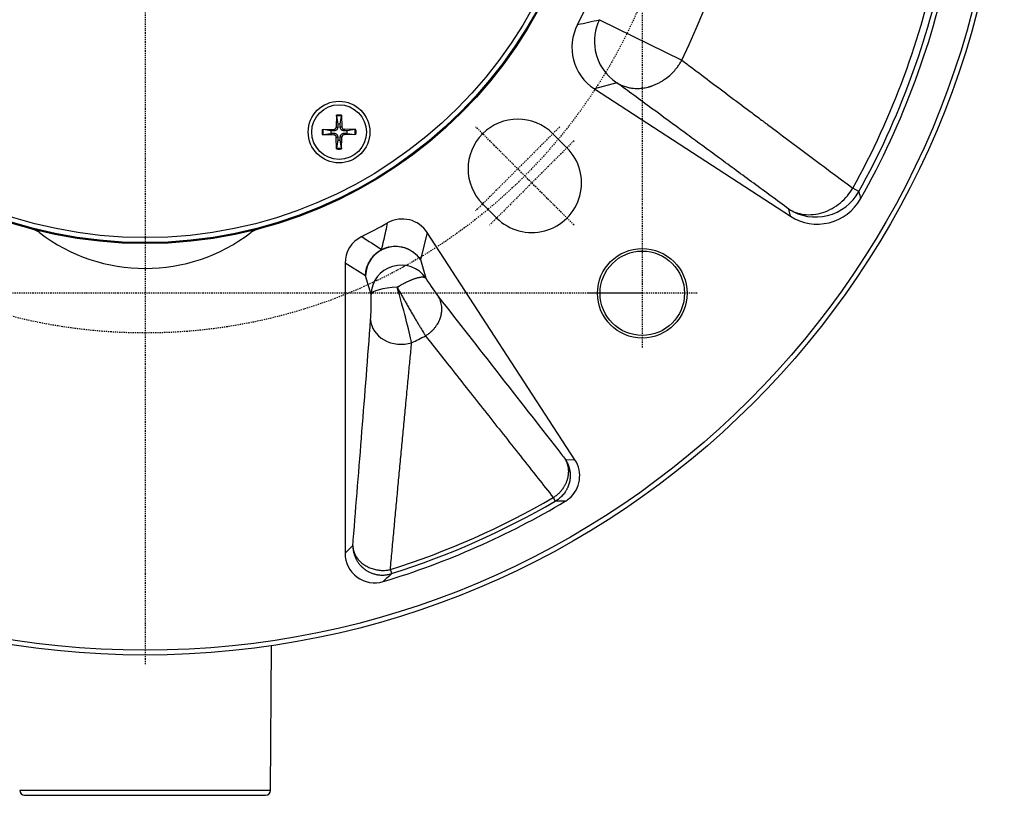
# Model space of a CAD drawing. Header units: millimetres. Extents: x 0 to 4378, y 0 to 2376.
# Tile 20 of 256: x 819 to 918, y 108 to 186. Entities that reach past the tile are written whole.
import ezdxf

# ---------------------------------------------------------------- set-up
doc = ezdxf.new("R2010")
doc.units = ezdxf.units.MM
doc.header["$LTSCALE"] = 0.2
doc.linetypes.add('CENTER2', pattern=[1.125, 0.75, -0.125, 0.125, -0.125])
doc.layers.add('02_Center Line', color=1, linetype='CENTER2')

# ---------------------------------------------------------------- blocks, each defined once
blk = doc.blocks.new('A$C59ad82da')
for p, q in [((45.698, -22.465), (53.984, -26.538)), ((47.45, -28.822), (45.187, -29.428)), ((45.187, -29.428), (64.915, -42.24)), ((50.65, -31.173), (50.65, -31.172)), ((19.249, -32.081), (19.216, -33.272)), ((19.252, -32.172), (19.37, -32.965)), ((19.63, -32.965), (19.748, -32.172)), ((19.751, -32.081), (19.784, -33.272)), ((17.806, -33.524), (18.997, -33.491)), ((18.69, -33.645), (17.897, -33.527)), ((18.997, -33.491), (19.002, -33.651)), ((19.216, -33.272), (19.376, -33.277)), ((19.784, -33.272), (19.624, -33.277)), ((20.003, -33.491), (19.998, -33.651)), ((21.194, -33.524), (20.003, -33.491)), ((21.103, -33.527), (20.31, -33.645)), ((17.806, -34.026), (18.997, -34.059)), ((17.897, -34.023), (18.69, -33.905)), ((18.997, -34.059), (19.002, -33.899)), ((19.216, -34.278), (19.376, -34.273)), ((19.249, -35.469), (19.216, -34.278)), ((19.37, -34.585), (19.252, -35.378)), ((19.784, -34.278), (19.624, -34.273)), ((19.748, -35.378), (19.63, -34.585)), ((19.751, -35.469), (19.784, -34.278)), ((20.003, -34.059), (19.998, -33.899)), ((21.194, -34.026), (20.003, -34.059)), ((20.31, -33.905), (21.103, -34.023)), ((41.012, -33.941), (42.426, -35.355)), ((71.789, -39.768), (71.176, -39.429)), ((35.355, -42.426), (33.941, -41.012)), ((64.915, -42.24), (64.739, -41.527)), ((28.38, -43.893), (27.687, -46.625)), ((43.228, -66.758), (28.38, -43.893)), ((20.105, -46.981), (20.105, -76.172)), ((22.174, -48.252), (20.105, -46.981)), ((27.682, -46.617), (28.236, -48.488)), ((22.728, -50.12), (22.174, -48.249)), ((27.306, -52.816), (27.306, -52.816)), ((42.272, -66.718), (43.228, -66.758)), ((41.043, -70.561), (41.254, -70.925)), ((20.105, -76.172), (20.885, -75.386)), ((12.619, -100.031), (12.696, -85.475)), ((12.619, -100.031), (-12.619, -100.031)), ((-12.119, -100.529), (12.119, -100.529))]:
    blk.add_line(p, q)
for centre, radius in [((0, 0), 86.413), ((0, 0), 85.93), ((0, 0), 45), ((0, 0), 44.9), ((0, 0), 44.4), ((19.5, -33.775), 3.1), ((19.5, -33.775), 2.75), ((50, -50), 4.507), ((50, -50), 4.25)]:
    blk.add_circle(centre, radius)
for centre, radius, start, end in [((0, 0), 60.154, 333.82129, 26.17871), ((0, 0), 49.18, 332.18922, 27.81079), ((0, 0), 81.367, 331.01531, 348.4788), ((0, 0), 82.068, 331.01531, 348.47925), ((0, 0), 82.57, 330.6182, 348.93229), ((47.897, -25.262), 4.97, 152.22055, 236.96715), ((0, 0), 57.8, 328.52577, 328.52595), ((0, 0), 59.221, 328.40968, 328.40986), ((19.5, -33.775), 1.713, 81.58153, 98.41847), ((19.5, -33.775), 1.622, 81.19212, 98.80788), ((37.477, -37.477), 5, 45, 225), ((19.5, -33.775), 1.713, 171.58153, 188.41847), ((19.5, -33.775), 1.622, 171.19212, 188.80788), ((19.5, -33.775), 0.82, 170.88542, 189.11458), ((18.991, -33.266), 0.225, 271.61203, 358.38797), ((19.5, -33.775), 0.82, 80.88542, 99.11458), ((20.009, -33.266), 0.225, 181.61203, 268.38797), ((19.5, -33.775), 0.82, 350.88542, 9.11458), ((19.5, -33.775), 1.622, 351.19212, 8.80788), ((19.5, -33.775), 1.713, 351.58153, 8.41847), ((18.991, -34.284), 0.225, 1.61203, 88.38797), ((19.5, -33.775), 0.82, 260.88542, 279.11458), ((20.009, -34.284), 0.225, 91.61203, 178.38797), ((19.5, -33.775), 1.713, 261.58153, 278.41847), ((19.5, -33.775), 1.622, 261.19212, 278.80788), ((38.891, -38.891), 5, 225, 45), ((-11.859, -45.479), 2, 52.54238, 75.3847), ((11.859, -45.479), 2, 104.6153, 127.45762), ((0, 0), 49.355, 296.18484, 299.60439), ((0, 0), 49.5, 299.46016, 299.46641), ((0, -30), 17.5, 232.54238, 307.45762), ((0, 0), 49.5, 296.28263, 296.28353), ((0, 0), 57.8, 297.25293, 297.25294), ((0, 0), 59.221, 300.47161, 300.47707), ((0, 0), 59.221, 297.32593, 297.32595), ((0, 0), 61.167, 295.99058, 297.44049), ((40.726, -68.38), 2.982, 310.04461, 32.93307), ((0, 0), 82.57, 286.86148, 300.77818), ((0, 0), 81.63, 287.58403, 300.18497), ((0, 0), 82.05, 287.58405, 300.18497), ((40.724, -68.374), 2.987, 300.77616, 309.99865), ((23.087, -76.166), 2.982, 180.09842, 286.83016), ((-12.119, -100.029), 0.5, 180.3, 269.99807), ((-11.807, -100.129), 0.4, 269.98046, 270), ((11.807, -100.129), 0.4, 270, 270.01954), ((12.119, -100.029), 0.5, 270.00198, 359.7)]:
    blk.add_arc(centre, radius, start, end)
for centre, major_axis, ratio, start_param, end_param in [((50.155, -24.656), (1.287, -4.801), 0.998898, 3.994175, 4.636732), ((50.155, -24.656), (1.287, -4.801), 0.998898, 4.636732, 5.444836), ((67.444, -37.361), (4.824, 1.195), 0.998696, 3.894357, 5.533927), ((67.618, -38.065), (1.196, -4.831), 0.998696, 5.465153, 7.097801), ((25.863, -45.537), (-0.739, -2.917), 0.997463, 2.396084, 3.904686), ((23.109, -46.986), (-2.561, 1.573), 0.998114, 5.720823, 6.833284), ((25.169, -48.249), (-2.876, -0.852), 0.983398, 3.43538, 5.990615), ((25.723, -50.12), (2.876, 0.852), 0.983398, 0.292549, 2.849022), ((28.617, -48.887), (-1.102, 1.698), 0.052336, 1.29991, 2.596299), ((25.723, -50.12), (-3, -0.039), 0.243594, 4.832803, 6.229198), ((25.676, -52.666), (-2.991, 0.227), 0.82207, 0.092046, 2.019093)]:
    blk.add_ellipse(centre, major_axis=major_axis, ratio=ratio, start_param=start_param, end_param=end_param)
for points in [[(43.5, -22.945), (44.231, -22.803), (44.963, -22.643), (45.698, -22.465)], [(71.789, -39.768), (71.844, -40.015), (71.897, -40.263), (71.949, -40.511)], [(21.779, -44.29), (22.434, -44.722), (23.102, -45.156), (23.786, -45.597)], [(30.179, -51.23), (30.181, -51.229), (30.182, -51.228), (30.184, -51.227)], [(41.273, -70.916), (41.271, -70.916), (41.265, -70.919), (41.254, -70.925)], [(42.252, -70.94), (41.925, -70.934), (41.599, -70.926), (41.273, -70.916)], [(24.762, -78.226), (24.494, -78.492), (24.223, -78.757), (23.95, -79.02)], [(24.788, -78.217), (24.775, -78.221), (24.764, -78.225), (24.762, -78.226)]]:
    blk.add_open_spline(points, degree=3)
for points, knots in [([(47.45, -28.822), (47.52, -28.864), (47.59, -28.904), (47.66, -28.941), (47.731, -28.978), (47.801, -29.012), (47.871, -29.044), (47.942, -29.076), (48.013, -29.105), (48.082, -29.132), (48.153, -29.159), (48.223, -29.183), (48.292, -29.205), (48.363, -29.227), (48.432, -29.247), (48.5, -29.265), (48.57, -29.282), (48.637, -29.298), (48.703, -29.311), (48.771, -29.324), (48.837, -29.335), (48.901, -29.345), (48.919, -29.347), (48.937, -29.35), (48.955, -29.352), (48.97, -29.354), (48.984, -29.356), (48.996, -29.357), (49.003, -29.358), (49.01, -29.359), (49.017, -29.36), (49.022, -29.36), (49.028, -29.361), (49.034, -29.362), (49.046, -29.363), (49.059, -29.364), (49.074, -29.366), (49.087, -29.367), (49.101, -29.368), (49.118, -29.37), (49.122, -29.37), (49.126, -29.371), (49.131, -29.371), (49.229, -29.379), (49.326, -29.384), (49.422, -29.385), (49.521, -29.386), (49.62, -29.384), (49.717, -29.379), (49.815, -29.373), (49.912, -29.364), (50.008, -29.353), (50.106, -29.341), (50.202, -29.326), (50.297, -29.308), (50.385, -29.292), (50.472, -29.273), (50.557, -29.252), (50.585, -29.245), (50.611, -29.238), (50.637, -29.231), (50.665, -29.224), (50.693, -29.216), (50.72, -29.208), (50.746, -29.201), (50.771, -29.193), (50.798, -29.185), (50.824, -29.178), (50.85, -29.169), (50.877, -29.161), (50.904, -29.152), (50.931, -29.143), (50.959, -29.133), (50.968, -29.13), (50.976, -29.127), (50.985, -29.124), (51.092, -29.087), (51.197, -29.046), (51.3, -29.002), (51.406, -28.956), (51.509, -28.908), (51.61, -28.856), (51.714, -28.803), (51.815, -28.747), (51.914, -28.688), (52.015, -28.628), (52.114, -28.565), (52.21, -28.499), (52.403, -28.368), (52.586, -28.225), (52.758, -28.072), (53.043, -27.819), (53.3, -27.539), (53.529, -27.237), (53.603, -27.139), (53.674, -27.039), (53.743, -26.936), (53.81, -26.835), (53.874, -26.731), (53.935, -26.625), (53.951, -26.596), (53.967, -26.567), (53.984, -26.538)], [0, 0, 0, 0, 0.0279219, 0.0279219, 0.0279219, 0.0564103, 0.0564103, 0.0564103, 0.0854965, 0.0854965, 0.0854965, 0.1152135, 0.1152135, 0.1152135, 0.145937, 0.145937, 0.145937, 0.177269, 0.177269, 0.177269, 0.2095148, 0.2095148, 0.2095148, 0.21875, 0.21875, 0.21875, 0.2265625, 0.2265625, 0.2265625, 0.2307265, 0.2307265, 0.2307265, 0.2343165, 0.2343165, 0.2343165, 0.2416894, 0.2416894, 0.2416894, 0.2482666, 0.2482666, 0.2482666, 0.25, 0.25, 0.25, 0.2865688, 0.2865688, 0.2865688, 0.3243016, 0.3243016, 0.3243016, 0.3623605, 0.3623605, 0.3623605, 0.4013546, 0.4013546, 0.4013546, 0.4375, 0.4375, 0.4375, 0.4493204, 0.4493204, 0.4493204, 0.4619903, 0.4619903, 0.4619903, 0.4739426, 0.4739426, 0.4739426, 0.4856145, 0.4856145, 0.4856145, 0.4967215, 0.4967215, 0.4967215, 0.5, 0.5, 0.5, 0.5404071, 0.5404071, 0.5404071, 0.5816855, 0.5816855, 0.5816855, 0.623876, 0.623876, 0.623876, 0.6670063, 0.6670063, 0.6670063, 0.7532128, 0.7532128, 0.7532128, 0.8959008, 0.8959008, 0.8959008, 0.9421389, 0.9421389, 0.9421389, 0.9876515, 0.9876515, 0.9876515, 0.9999998, 0.9999998, 0.9999998, 0.9999998]), ([(53.984, -26.538), (55.296, -27.529), (56.668, -28.563), (58.819, -30.18), (59.551, -30.73), (60.671, -31.572), (61.238, -31.996), (61.908, -32.499), (62.197, -32.716), (62.391, -32.861), (62.502, -32.945), (65.232, -34.991), (68.096, -37.131), (71.176, -39.429)], [0, 0, 0, 0, 0.25, 0.25, 0.375, 0.375, 0.4375, 0.46875, 0.484375, 0.484375, 0.5, 0.5, 0.9999986, 0.9999986, 0.9999986, 0.9999986]), ([(64.739, -41.527), (63.533, -40.64), (62.356, -39.776), (61.209, -38.933), (60.025, -38.062), (58.872, -37.215), (57.751, -36.391), (56.566, -35.52), (55.416, -34.675), (54.302, -33.856), (53.144, -33.005), (52.024, -32.183), (50.943, -31.388), (49.73, -30.497), (48.566, -29.642), (47.45, -28.822)], [0, 0, 0, 0, 0.1807603, 0.1807603, 0.1807603, 0.3674743, 0.3674743, 0.3674743, 0.5648439, 0.5648439, 0.5648439, 0.7699887, 0.7699887, 0.7699887, 1, 1, 1, 1]), ([(19.252, -32.172), (19.251, -32.167), (19.25, -32.16), (19.249, -32.144), (19.249, -32.132), (19.249, -32.109), (19.249, -32.094), (19.249, -32.081)], [0.03461835, 0.03461835, 0.03461835, 0.03461835, 0.03765262, 0.03765262, 0.04141077, 0.04141077, 0.04522071, 0.04522071, 0.04522071, 0.04522071]), ([(19.751, -32.081), (19.751, -32.094), (19.751, -32.109), (19.751, -32.132), (19.751, -32.144), (19.75, -32.16), (19.749, -32.167), (19.748, -32.172)], [0.01516537, 0.01516537, 0.01516537, 0.01516537, 0.01897531, 0.01897531, 0.02273345, 0.02273345, 0.02576772, 0.02576772, 0.02576772, 0.02576772]), ([(17.806, -33.524), (17.819, -33.524), (17.834, -33.524), (17.857, -33.524), (17.869, -33.524), (17.885, -33.525), (17.892, -33.526), (17.897, -33.527)], [0.01516537, 0.01516537, 0.01516537, 0.01516537, 0.01897531, 0.01897531, 0.02273345, 0.02273345, 0.02576772, 0.02576772, 0.02576772, 0.02576772]), ([(19.376, -33.277), (19.376, -33.317), (19.37, -33.357), (19.351, -33.419), (19.34, -33.447), (19.309, -33.499), (19.29, -33.524), (19.249, -33.565), (19.224, -33.584), (19.172, -33.615), (19.144, -33.626), (19.082, -33.645), (19.042, -33.651), (19.002, -33.651)], [0.17143637, 0.17143637, 0.17143637, 0.17143637, 0.18383716, 0.18383716, 0.19255902, 0.19255902, 0.20128088, 0.20128088, 0.21000275, 0.21000275, 0.21872461, 0.21872461, 0.2311254, 0.2311254, 0.2311254, 0.2311254]), ([(19.998, -33.651), (19.958, -33.651), (19.918, -33.645), (19.856, -33.626), (19.828, -33.615), (19.776, -33.584), (19.751, -33.565), (19.71, -33.524), (19.691, -33.499), (19.66, -33.447), (19.649, -33.419), (19.63, -33.357), (19.624, -33.317), (19.624, -33.277)], [0.17143637, 0.17143637, 0.17143637, 0.17143637, 0.18383716, 0.18383716, 0.19255902, 0.19255902, 0.20128088, 0.20128088, 0.21000275, 0.21000275, 0.21872461, 0.21872461, 0.2311254, 0.2311254, 0.2311254, 0.2311254]), ([(21.103, -33.527), (21.108, -33.526), (21.115, -33.525), (21.131, -33.524), (21.143, -33.524), (21.166, -33.524), (21.181, -33.524), (21.194, -33.524)], [0.03461835, 0.03461835, 0.03461835, 0.03461835, 0.03765262, 0.03765262, 0.04141077, 0.04141077, 0.04522071, 0.04522071, 0.04522071, 0.04522071]), ([(17.897, -34.023), (17.892, -34.024), (17.885, -34.025), (17.869, -34.026), (17.857, -34.026), (17.834, -34.026), (17.819, -34.026), (17.806, -34.026)], [0.03461835, 0.03461835, 0.03461835, 0.03461835, 0.03765262, 0.03765262, 0.04141077, 0.04141077, 0.04522071, 0.04522071, 0.04522071, 0.04522071]), ([(19.002, -33.899), (19.042, -33.899), (19.082, -33.905), (19.144, -33.924), (19.172, -33.935), (19.224, -33.966), (19.249, -33.985), (19.29, -34.026), (19.309, -34.051), (19.34, -34.103), (19.351, -34.131), (19.37, -34.193), (19.376, -34.233), (19.376, -34.273)], [0.17143637, 0.17143637, 0.17143637, 0.17143637, 0.18383716, 0.18383716, 0.19255902, 0.19255902, 0.20128088, 0.20128088, 0.21000275, 0.21000275, 0.21872461, 0.21872461, 0.2311254, 0.2311254, 0.2311254, 0.2311254]), ([(19.624, -34.273), (19.624, -34.233), (19.63, -34.193), (19.649, -34.131), (19.66, -34.103), (19.691, -34.051), (19.71, -34.026), (19.751, -33.985), (19.776, -33.966), (19.828, -33.935), (19.856, -33.924), (19.918, -33.905), (19.958, -33.899), (19.998, -33.899)], [0.17143637, 0.17143637, 0.17143637, 0.17143637, 0.18383716, 0.18383716, 0.19255902, 0.19255902, 0.20128088, 0.20128088, 0.21000275, 0.21000275, 0.21872461, 0.21872461, 0.2311254, 0.2311254, 0.2311254, 0.2311254]), ([(21.194, -34.026), (21.181, -34.026), (21.166, -34.026), (21.143, -34.026), (21.131, -34.026), (21.115, -34.025), (21.108, -34.024), (21.103, -34.023)], [0.01516537, 0.01516537, 0.01516537, 0.01516537, 0.01897531, 0.01897531, 0.02273345, 0.02273345, 0.02576772, 0.02576772, 0.02576772, 0.02576772]), ([(19.249, -35.469), (19.249, -35.456), (19.249, -35.441), (19.249, -35.418), (19.249, -35.406), (19.25, -35.39), (19.251, -35.383), (19.252, -35.378)], [0.01516537, 0.01516537, 0.01516537, 0.01516537, 0.01897531, 0.01897531, 0.02273345, 0.02273345, 0.02576772, 0.02576772, 0.02576772, 0.02576772]), ([(19.748, -35.378), (19.749, -35.383), (19.75, -35.39), (19.751, -35.406), (19.751, -35.418), (19.751, -35.441), (19.751, -35.456), (19.751, -35.469)], [0.03461835, 0.03461835, 0.03461835, 0.03461835, 0.03765262, 0.03765262, 0.04141077, 0.04141077, 0.04522071, 0.04522071, 0.04522071, 0.04522071]), ([(64.739, -41.527), (65.171, -41.789), (65.687, -41.989), (66.866, -42.136), (67.524, -42.077), (68.801, -41.668), (69.414, -41.319), (70.448, -40.455), (70.867, -39.944), (71.176, -39.429)], [0, 0, 0, 0, 0.245459, 0.245459, 0.496973, 0.496973, 0.748486, 0.748486, 1, 1, 1, 1]), ([(23.786, -45.597), (23.862, -45.283), (23.937, -44.973), (24.009, -44.664), (24.082, -44.35), (24.151, -44.038), (24.217, -43.725), (24.274, -43.454), (24.329, -43.183), (24.382, -42.912)], [0.0000002, 0.0000002, 0.0000002, 0.0000002, 0.3460891, 0.3460891, 0.3460891, 0.696104, 0.696104, 0.696104, 0.9999886, 0.9999886, 0.9999886, 0.9999886]), ([(23.786, -45.597), (23.877, -45.555), (23.968, -45.513), (24.061, -45.476), (24.154, -45.439), (24.249, -45.407), (24.345, -45.379), (24.441, -45.352), (24.539, -45.329), (24.638, -45.311), (24.737, -45.293), (24.837, -45.28), (24.937, -45.273), (25.037, -45.265), (25.138, -45.262), (25.238, -45.264), (25.339, -45.267), (25.439, -45.274), (25.539, -45.286), (25.547, -45.287), (25.555, -45.288), (25.563, -45.289)], [0.0000004, 0.0000004, 0.0000004, 0.0000004, 0.0680957, 0.0680957, 0.0680957, 0.1362627, 0.1362627, 0.1362627, 0.2045024, 0.2045024, 0.2045024, 0.2728152, 0.2728152, 0.2728152, 0.341243, 0.341243, 0.341243, 0.4097245, 0.4097245, 0.4097245, 0.4150238, 0.4150238, 0.4150238, 0.4150238]), ([(25.563, -45.289), (25.655, -45.301), (25.746, -45.318), (25.837, -45.338), (25.868, -45.345), (25.899, -45.353), (25.93, -45.361), (26.028, -45.387), (26.124, -45.417), (26.219, -45.452), (26.314, -45.488), (26.407, -45.527), (26.497, -45.572), (26.588, -45.616), (26.676, -45.666), (26.762, -45.719), (26.847, -45.772), (26.93, -45.83), (27.01, -45.891), (27.089, -45.953), (27.166, -46.019), (27.239, -46.088), (27.312, -46.157), (27.381, -46.23), (27.447, -46.306), (27.512, -46.382), (27.574, -46.461), (27.632, -46.544), (27.649, -46.568), (27.666, -46.593), (27.682, -46.618)], [0.4150238, 0.4150238, 0.4150238, 0.4150238, 0.478287, 0.478287, 0.478287, 0.5, 0.5, 0.5, 0.5686982, 0.5686982, 0.5686982, 0.6373509, 0.6373509, 0.6373509, 0.7059524, 0.7059524, 0.7059524, 0.7744988, 0.7744988, 0.7744988, 0.8429697, 0.8429697, 0.8429697, 0.9113855, 0.9113855, 0.9113855, 0.979733, 0.979733, 0.979733, 1, 1, 1, 1]), ([(22.51, -46.875), (22.523, -46.85), (22.537, -46.825), (22.551, -46.8), (22.6, -46.711), (22.653, -46.626), (22.711, -46.543), (22.768, -46.46), (22.83, -46.38), (22.896, -46.303), (22.961, -46.227), (23.031, -46.153), (23.104, -46.084), (23.177, -46.014), (23.253, -45.948), (23.333, -45.886), (23.412, -45.824), (23.495, -45.766), (23.58, -45.713), (23.647, -45.671), (23.715, -45.632), (23.786, -45.597)], [0.4376089, 0.4376089, 0.4376089, 0.4376089, 0.4638797, 0.4638797, 0.4638797, 0.5566769, 0.5566769, 0.5566769, 0.6494594, 0.6494594, 0.6494594, 0.7422237, 0.7422237, 0.7422237, 0.8349554, 0.8349554, 0.8349554, 0.9276466, 0.9276466, 0.9276466, 1, 1, 1, 1]), ([(22.174, -48.249), (22.174, -48.148), (22.179, -48.047), (22.19, -47.947), (22.2, -47.847), (22.215, -47.747), (22.236, -47.648), (22.256, -47.549), (22.282, -47.452), (22.312, -47.355), (22.342, -47.259), (22.378, -47.164), (22.417, -47.072), (22.446, -47.005), (22.477, -46.94), (22.51, -46.875)], [0, 0, 0, 0, 0.0927309, 0.0927309, 0.0927309, 0.1854882, 0.1854882, 0.1854882, 0.2782648, 0.2782648, 0.2782648, 0.3710736, 0.3710736, 0.3710736, 0.4376089, 0.4376089, 0.4376089, 0.4376089]), ([(28.236, -48.488), (28.217, -48.468), (28.194, -48.451), (28.166, -48.437), (28.142, -48.425), (28.114, -48.415), (28.083, -48.407), (28.054, -48.4), (28.023, -48.395), (27.988, -48.392), (27.956, -48.389), (27.921, -48.387), (27.883, -48.388), (27.847, -48.388), (27.809, -48.39), (27.768, -48.394), (27.73, -48.397), (27.689, -48.402), (27.646, -48.408), (27.604, -48.415), (27.56, -48.422), (27.515, -48.432), (27.47, -48.441), (27.424, -48.451), (27.377, -48.463), (27.333, -48.474), (27.288, -48.487), (27.242, -48.501), (27.223, -48.506), (27.203, -48.512), (27.184, -48.519), (27.151, -48.529), (27.119, -48.54), (27.086, -48.552), (27.054, -48.563), (27.021, -48.575), (26.988, -48.588), (26.956, -48.601), (26.922, -48.614), (26.889, -48.627), (26.855, -48.641), (26.821, -48.654), (26.787, -48.669), (26.752, -48.683), (26.717, -48.697), (26.682, -48.712), (26.646, -48.727), (26.609, -48.743), (26.573, -48.758), (26.535, -48.774), (26.497, -48.791), (26.458, -48.808), (26.419, -48.825), (26.379, -48.843), (26.339, -48.861), (26.298, -48.88), (26.256, -48.899), (26.214, -48.92), (26.195, -48.929), (26.175, -48.939), (26.155, -48.949), (26.127, -48.963), (26.098, -48.978), (26.069, -48.992), (26.041, -49.007), (26.013, -49.021), (25.985, -49.036), (25.958, -49.051), (25.93, -49.065), (25.903, -49.08), (25.851, -49.108), (25.799, -49.137), (25.748, -49.166), (25.723, -49.18), (25.698, -49.194), (25.673, -49.208), (25.649, -49.222), (25.625, -49.236), (25.601, -49.25), (25.579, -49.263), (25.556, -49.276), (25.533, -49.29), (25.511, -49.303), (25.489, -49.316), (25.467, -49.33), (25.446, -49.342), (25.425, -49.355), (25.403, -49.368), (25.387, -49.378), (25.37, -49.389), (25.354, -49.399)], [0, 0, 0, 0, 0.068117, 0.068117, 0.068117, 0.128941, 0.128941, 0.128941, 0.185342, 0.185342, 0.185342, 0.238901, 0.238901, 0.238901, 0.290505, 0.290505, 0.290505, 0.340148, 0.340148, 0.340148, 0.389035, 0.389035, 0.389035, 0.437067, 0.437067, 0.437067, 0.481293, 0.481293, 0.481293, 0.5, 0.5, 0.5, 0.530439, 0.530439, 0.530439, 0.560445, 0.560445, 0.560445, 0.590133, 0.590133, 0.590133, 0.619801, 0.619801, 0.619801, 0.649598, 0.649598, 0.649598, 0.679687, 0.679687, 0.679687, 0.710617, 0.710617, 0.710617, 0.742237, 0.742237, 0.742237, 0.775215, 0.775215, 0.775215, 0.790739, 0.790739, 0.790739, 0.813201, 0.813201, 0.813201, 0.834707, 0.834707, 0.834707, 0.855369, 0.855369, 0.855369, 0.895323, 0.895323, 0.895323, 0.914725, 0.914725, 0.914725, 0.933705, 0.933705, 0.933705, 0.951969, 0.951969, 0.951969, 0.969769, 0.969769, 0.969769, 0.986824, 0.986824, 0.986824, 1, 1, 1, 1]), ([(25.354, -49.399), (25.415, -49.511), (25.476, -49.624), (25.539, -49.738), (25.604, -49.856), (25.67, -49.975), (25.736, -50.094), (25.804, -50.216), (25.872, -50.338), (25.941, -50.46), (26.012, -50.587), (26.084, -50.713), (26.156, -50.839), (26.187, -50.894), (26.218, -50.949), (26.25, -51.004), (26.325, -51.136), (26.401, -51.268), (26.476, -51.398), (26.554, -51.533), (26.631, -51.666), (26.707, -51.798), (26.784, -51.929), (26.86, -52.059), (26.934, -52.186), (27.009, -52.313), (27.083, -52.438), (27.155, -52.56), (27.225, -52.679), (27.293, -52.794), (27.36, -52.906), (27.425, -53.016), (27.488, -53.122), (27.549, -53.225), (27.608, -53.323), (27.665, -53.418), (27.72, -53.509), (27.766, -53.586), (27.81, -53.66), (27.853, -53.731), (27.902, -53.812), (27.948, -53.889), (27.993, -53.963), (28.036, -54.034), (28.076, -54.101), (28.115, -54.165), (28.14, -54.207), (28.164, -54.247), (28.187, -54.285)], [0.0000001, 0.0000001, 0.0000001, 0.0000001, 0.0609533, 0.0609533, 0.0609533, 0.1239436, 0.1239436, 0.1239436, 0.1883034, 0.1883034, 0.1883034, 0.2550469, 0.2550469, 0.2550469, 0.2841469, 0.2841469, 0.2841469, 0.3545127, 0.3545127, 0.3545127, 0.4272563, 0.4272563, 0.4272563, 0.5, 0.5, 0.5, 0.5730745, 0.5730745, 0.5730745, 0.6441397, 0.6441397, 0.6441397, 0.7134231, 0.7134231, 0.7134231, 0.779755, 0.779755, 0.779755, 0.8355856, 0.8355856, 0.8355856, 0.8987156, 0.8987156, 0.8987156, 0.9599949, 0.9599949, 0.9599949, 1, 1, 1, 1]), ([(26.805, -54.981), (26.675, -54.385), (26.461, -53.498), (25.944, -51.5), (25.646, -50.414), (25.354, -49.399)], [0.0000002, 0.0000002, 0.0000002, 0.0000002, 0.5, 0.5, 1, 1, 1, 1]), ([(22.68, -52.666), (22.701, -52.393), (22.716, -51.988), (22.733, -51.077), (22.734, -50.583), (22.728, -50.12)], [0, 0, 0, 0, 0.5, 0.5, 1, 1, 1, 1]), ([(28.187, -54.285), (28.284, -54.228), (28.378, -54.167), (28.469, -54.102), (28.558, -54.037), (28.644, -53.969), (28.726, -53.897), (28.805, -53.829), (28.881, -53.756), (28.953, -53.681), (29.022, -53.609), (29.087, -53.534), (29.149, -53.457), (29.209, -53.383), (29.266, -53.306), (29.319, -53.227), (29.369, -53.152), (29.416, -53.075), (29.46, -52.997), (29.502, -52.921), (29.542, -52.844), (29.578, -52.765), (29.613, -52.688), (29.644, -52.611), (29.672, -52.533), (29.679, -52.513), (29.686, -52.494), (29.693, -52.475), (29.695, -52.469), (29.697, -52.463), (29.698, -52.458), (29.7, -52.453), (29.701, -52.449), (29.703, -52.444), (29.724, -52.379), (29.743, -52.312), (29.76, -52.245), (29.778, -52.176), (29.792, -52.105), (29.804, -52.035), (29.816, -51.965), (29.826, -51.894), (29.832, -51.824), (29.84, -51.74), (29.843, -51.655), (29.843, -51.572), (29.843, -51.486), (29.838, -51.4), (29.829, -51.316), (29.819, -51.227), (29.805, -51.14), (29.786, -51.054), (29.767, -50.966), (29.743, -50.88), (29.714, -50.796), (29.684, -50.709), (29.649, -50.625), (29.609, -50.543), (29.579, -50.483), (29.548, -50.425), (29.513, -50.368)], [0, 0, 0, 0, 0.0690978, 0.0690978, 0.0690978, 0.1365224, 0.1365224, 0.1365224, 0.2009087, 0.2009087, 0.2009087, 0.2623577, 0.2623577, 0.2623577, 0.3217683, 0.3217683, 0.3217683, 0.3780835, 0.3780835, 0.3780835, 0.4331439, 0.4331439, 0.4331439, 0.4868013, 0.4868013, 0.4868013, 0.5, 0.5, 0.5, 0.5039283, 0.5039283, 0.5039283, 0.5070044, 0.5070044, 0.5070044, 0.5521426, 0.5521426, 0.5521426, 0.5994202, 0.5994202, 0.5994202, 0.6466978, 0.6466978, 0.6466978, 0.7038398, 0.7038398, 0.7038398, 0.7625271, 0.7625271, 0.7625271, 0.8240467, 0.8240467, 0.8240467, 0.8872261, 0.8872261, 0.8872261, 0.9523694, 0.9523694, 0.9523694, 0.9999815, 0.9999815, 0.9999815, 0.9999815]), ([(29.513, -50.368), (33.51, -55.49), (37.507, -60.611), (41.503, -65.733), (41.759, -66.061), (42.016, -66.39), (42.268, -66.719)], [0.0000012, 0.0000012, 0.0000012, 0.0000012, 0.9397685, 0.9397685, 0.9397685, 0.9999991, 0.9999991, 0.9999991, 0.9999991]), ([(20.885, -75.385), (20.899, -75.205), (20.914, -75.025), (21.518, -67.602), (22.104, -60.268), (22.68, -52.666)], [0.3912577, 0.3912577, 0.3912577, 0.3912577, 0.3964119, 0.3964119, 0.6035881, 0.6035881, 0.6035881, 0.6035881]), ([(28.187, -54.285), (28.659, -54.881), (29.144, -55.494), (29.646, -56.128), (30.135, -56.747), (30.64, -57.385), (31.16, -58.043), (31.669, -58.687), (32.192, -59.35), (32.73, -60.03), (33.258, -60.699), (33.8, -61.385), (34.356, -62.089), (34.898, -62.775), (35.453, -63.477), (36.021, -64.197), (36.582, -64.907), (37.156, -65.634), (37.742, -66.377), (38.318, -67.106), (38.906, -67.851), (39.506, -68.612), (40.009, -69.25), (40.522, -69.9), (41.043, -70.561)], [0.0000001, 0.0000001, 0.0000001, 0.0000001, 0.1364427, 0.1364427, 0.1364427, 0.2698057, 0.2698057, 0.2698057, 0.4004638, 0.4004638, 0.4004638, 0.5287157, 0.5287157, 0.5287157, 0.6537407, 0.6537407, 0.6537407, 0.7771585, 0.7771585, 0.7771585, 0.8982327, 0.8982327, 0.8982327, 0.9999067, 0.9999067, 0.9999067, 0.9999067]), ([(24.66, -77.815), (24.717, -77.203), (24.774, -76.591), (24.887, -75.364), (24.944, -74.75), (25.057, -73.521), (25.114, -72.905), (25.228, -71.671), (25.285, -71.054), (25.4, -69.816), (25.457, -69.196), (25.574, -67.954), (25.632, -67.332), (25.75, -66.085), (25.809, -65.46), (25.928, -64.207), (25.988, -63.579), (26.108, -62.321), (26.168, -61.69), (26.264, -60.682), (26.3, -60.305), (26.387, -59.38), (26.439, -58.831), (26.544, -57.73), (26.596, -57.178), (26.701, -56.078), (26.753, -55.53), (26.805, -54.981)], [0.0000205, 0.0000205, 0.0000205, 0.0000205, 0.0822533, 0.0822533, 0.1644886, 0.1644886, 0.2466936, 0.2466936, 0.3288791, 0.3288791, 0.4110456, 0.4110456, 0.4931938, 0.4931938, 0.5753166, 0.5753166, 0.6574237, 0.6574237, 0.7395044, 0.7395044, 0.7883207, 0.7883207, 0.8592166, 0.8592166, 0.9300802, 0.9300802, 1, 1, 1, 1]), ([(41.044, -70.563), (41.1, -70.528), (41.156, -70.491), (41.211, -70.453), (41.262, -70.417), (41.312, -70.379), (41.361, -70.341), (41.409, -70.303), (41.456, -70.265), (41.501, -70.224), (41.546, -70.185), (41.59, -70.145), (41.633, -70.103), (41.675, -70.062), (41.716, -70.019), (41.756, -69.976), (41.796, -69.933), (41.834, -69.889), (41.871, -69.844), (41.908, -69.799), (41.944, -69.753), (41.979, -69.707), (42.013, -69.66), (42.047, -69.612), (42.079, -69.564), (42.105, -69.524), (42.131, -69.484), (42.155, -69.444), (42.177, -69.408), (42.199, -69.371), (42.22, -69.334), (42.241, -69.297), (42.261, -69.259), (42.28, -69.221), (42.3, -69.182), (42.319, -69.142), (42.337, -69.102), (42.356, -69.061), (42.374, -69.019), (42.39, -68.977), (42.408, -68.933), (42.424, -68.889), (42.44, -68.844), (42.449, -68.819), (42.457, -68.793), (42.466, -68.767), (42.474, -68.74), (42.482, -68.712), (42.49, -68.685), (42.498, -68.657), (42.505, -68.629), (42.512, -68.601), (42.519, -68.574), (42.525, -68.546), (42.531, -68.518), (42.537, -68.49), (42.542, -68.462), (42.548, -68.434), (42.553, -68.406), (42.558, -68.378), (42.562, -68.35), (42.566, -68.322), (42.57, -68.294), (42.574, -68.267), (42.578, -68.239), (42.581, -68.212), (42.584, -68.184), (42.587, -68.157), (42.589, -68.129), (42.591, -68.102), (42.593, -68.075), (42.594, -68.047), (42.596, -68.02), (42.597, -67.993), (42.597, -67.966), (42.598, -67.938), (42.598, -67.911), (42.597, -67.884), (42.597, -67.856), (42.596, -67.839), (42.595, -67.822), (42.595, -67.805), (42.593, -67.779), (42.592, -67.754), (42.589, -67.729), (42.587, -67.703), (42.585, -67.677), (42.582, -67.651), (42.579, -67.625), (42.575, -67.598), (42.571, -67.572), (42.567, -67.544), (42.562, -67.517), (42.557, -67.489), (42.552, -67.46), (42.546, -67.432), (42.539, -67.403), (42.533, -67.373), (42.525, -67.343), (42.517, -67.312), (42.509, -67.281), (42.5, -67.249), (42.49, -67.218), (42.48, -67.185), (42.469, -67.153), (42.457, -67.121), (42.445, -67.086), (42.431, -67.051), (42.417, -67.016), (42.402, -66.981), (42.387, -66.946), (42.37, -66.911), (42.353, -66.875), (42.334, -66.839), (42.315, -66.804), (42.299, -66.776), (42.283, -66.748), (42.268, -66.719)], [0.0000003, 0.0000003, 0.0000003, 0.0000003, 0.0420766, 0.0420766, 0.0420766, 0.0815145, 0.0815145, 0.0815145, 0.119943, 0.119943, 0.119943, 0.1576849, 0.1576849, 0.1576849, 0.1949877, 0.1949877, 0.1949877, 0.2320182, 0.2320182, 0.2320182, 0.2690413, 0.2690413, 0.2690413, 0.3062344, 0.3062344, 0.3062344, 0.3366111, 0.3366111, 0.3366111, 0.3641186, 0.3641186, 0.3641186, 0.3919716, 0.3919716, 0.3919716, 0.4208292, 0.4208292, 0.4208292, 0.4505175, 0.4505175, 0.4505175, 0.4818628, 0.4818628, 0.4818628, 0.5, 0.5, 0.5, 0.5189294, 0.5189294, 0.5189294, 0.5376164, 0.5376164, 0.5376164, 0.556227, 0.556227, 0.556227, 0.5748852, 0.5748852, 0.5748852, 0.593806, 0.593806, 0.593806, 0.6129311, 0.6129311, 0.6129311, 0.6322722, 0.6322722, 0.6322722, 0.6518118, 0.6518118, 0.6518118, 0.6716023, 0.6716023, 0.6716023, 0.6914477, 0.6914477, 0.6914477, 0.711359, 0.711359, 0.711359, 0.7233841, 0.7233841, 0.7233841, 0.7416037, 0.7416037, 0.7416037, 0.7605711, 0.7605711, 0.7605711, 0.7803156, 0.7803156, 0.7803156, 0.8008617, 0.8008617, 0.8008617, 0.8222327, 0.8222327, 0.8222327, 0.8449559, 0.8449559, 0.8449559, 0.8685609, 0.8685609, 0.8685609, 0.893138, 0.893138, 0.893138, 0.9198503, 0.9198503, 0.9198503, 0.9473789, 0.9473789, 0.9473789, 0.9766141, 0.9766141, 0.9766141, 0.9999462, 0.9999462, 0.9999462, 0.9999462]), ([(42.268, -66.719), (42.297, -66.757), (42.321, -66.797), (42.345, -66.837), (42.368, -66.876), (42.39, -66.917), (42.411, -66.957), (42.433, -66.998), (42.453, -67.039), (42.472, -67.08), (42.483, -67.104), (42.494, -67.129), (42.505, -67.153), (42.517, -67.181), (42.528, -67.208), (42.539, -67.235), (42.55, -67.263), (42.56, -67.291), (42.57, -67.318), (42.581, -67.347), (42.591, -67.375), (42.6, -67.404), (42.609, -67.432), (42.618, -67.46), (42.627, -67.489), (42.635, -67.518), (42.644, -67.548), (42.652, -67.578), (42.659, -67.607), (42.667, -67.637), (42.674, -67.667), (42.677, -67.682), (42.68, -67.696), (42.684, -67.711), (42.687, -67.725), (42.69, -67.74), (42.693, -67.754), (42.696, -67.769), (42.698, -67.783), (42.701, -67.798), (42.704, -67.813), (42.707, -67.827), (42.709, -67.842), (42.712, -67.857), (42.714, -67.872), (42.716, -67.887), (42.719, -67.902), (42.721, -67.917), (42.723, -67.933), (42.725, -67.949), (42.727, -67.964), (42.729, -67.98), (42.731, -67.997), (42.733, -68.013), (42.734, -68.029), (42.736, -68.046), (42.738, -68.062), (42.739, -68.079), (42.74, -68.09), (42.741, -68.101), (42.742, -68.112), (42.742, -68.121), (42.743, -68.13), (42.744, -68.139), (42.744, -68.147), (42.745, -68.156), (42.745, -68.165), (42.746, -68.174), (42.746, -68.183), (42.746, -68.192), (42.747, -68.201), (42.747, -68.21), (42.748, -68.218), (42.748, -68.227), (42.748, -68.236), (42.749, -68.245), (42.749, -68.254), (42.749, -68.263), (42.749, -68.271), (42.749, -68.28), (42.75, -68.289), (42.75, -68.297), (42.75, -68.306), (42.75, -68.314), (42.75, -68.323), (42.75, -68.331), (42.75, -68.34), (42.75, -68.348), (42.75, -68.357), (42.75, -68.366), (42.75, -68.376), (42.75, -68.384), (42.75, -68.392), (42.75, -68.401), (42.75, -68.411), (42.749, -68.422), (42.749, -68.432), (42.749, -68.444), (42.748, -68.456), (42.748, -68.468), (42.747, -68.481), (42.747, -68.494), (42.746, -68.507), (42.745, -68.523), (42.744, -68.539), (42.743, -68.555), (42.742, -68.569), (42.741, -68.584), (42.74, -68.598), (42.739, -68.612), (42.737, -68.625), (42.736, -68.638), (42.735, -68.651), (42.733, -68.663), (42.732, -68.676), (42.73, -68.688), (42.729, -68.7), (42.727, -68.712), (42.726, -68.724), (42.724, -68.736), (42.723, -68.748), (42.721, -68.76), (42.719, -68.771), (42.717, -68.783), (42.716, -68.791), (42.715, -68.8), (42.713, -68.808), (42.71, -68.828), (42.707, -68.848), (42.703, -68.868), (42.7, -68.887), (42.696, -68.907), (42.692, -68.926), (42.688, -68.946), (42.684, -68.965), (42.68, -68.984), (42.677, -69), (42.673, -69.015), (42.669, -69.031), (42.661, -69.066), (42.652, -69.101), (42.643, -69.135), (42.633, -69.17), (42.623, -69.205), (42.612, -69.239), (42.601, -69.274), (42.589, -69.309), (42.577, -69.343), (42.565, -69.377), (42.552, -69.411), (42.539, -69.445), (42.526, -69.478), (42.512, -69.512), (42.497, -69.545), (42.482, -69.578), (42.467, -69.611), (42.451, -69.644), (42.435, -69.677), (42.418, -69.71), (42.401, -69.742), (42.384, -69.775), (42.366, -69.807), (42.347, -69.839), (42.328, -69.872), (42.309, -69.904), (42.289, -69.936), (42.269, -69.966), (42.25, -69.996), (42.229, -70.025), (42.188, -70.085), (42.145, -70.144), (42.1, -70.2), (42.055, -70.258), (42.007, -70.313), (41.957, -70.367), (41.906, -70.422), (41.853, -70.476), (41.797, -70.527), (41.741, -70.58), (41.682, -70.63), (41.622, -70.678), (41.559, -70.728), (41.493, -70.776), (41.426, -70.821), (41.376, -70.854), (41.326, -70.885), (41.274, -70.915)], [0.000061, 0.000061, 0.000061, 0.000061, 0.0289253, 0.0289253, 0.0289253, 0.0575892, 0.0575892, 0.0575892, 0.0860041, 0.0860041, 0.0860041, 0.1026035, 0.1026035, 0.1026035, 0.1210587, 0.1210587, 0.1210587, 0.1394396, 0.1394396, 0.1394396, 0.1583074, 0.1583074, 0.1583074, 0.1766291, 0.1766291, 0.1766291, 0.1957699, 0.1957699, 0.1957699, 0.2149108, 0.2149108, 0.2149108, 0.2241202, 0.2241202, 0.2241202, 0.2333303, 0.2333303, 0.2333303, 0.2426874, 0.2426874, 0.2426874, 0.2520095, 0.2520095, 0.2520095, 0.2614283, 0.2614283, 0.2614283, 0.2709904, 0.2709904, 0.2709904, 0.2809019, 0.2809019, 0.2809019, 0.2910393, 0.2910393, 0.2910393, 0.3012874, 0.3012874, 0.3012874, 0.3081874, 0.3081874, 0.3081874, 0.3135388, 0.3135388, 0.3135388, 0.3187157, 0.3187157, 0.3187157, 0.3238276, 0.3238276, 0.3238276, 0.3289536, 0.3289536, 0.3289536, 0.3342086, 0.3342086, 0.3342086, 0.3395687, 0.3395687, 0.3395687, 0.3450382, 0.3450382, 0.3450382, 0.3507756, 0.3507756, 0.3507756, 0.3565506, 0.3565506, 0.3565506, 0.3626724, 0.3626724, 0.3626724, 0.3679876, 0.3679876, 0.3679876, 0.374678, 0.374678, 0.374678, 0.3821209, 0.3821209, 0.3821209, 0.3905358, 0.3905358, 0.3905358, 0.4004609, 0.4004609, 0.4004609, 0.4095128, 0.4095128, 0.4095128, 0.4177462, 0.4177462, 0.4177462, 0.4255295, 0.4255295, 0.4255295, 0.4329736, 0.4329736, 0.4329736, 0.4403243, 0.4403243, 0.4403243, 0.4476432, 0.4476432, 0.4476432, 0.4529908, 0.4529908, 0.4529908, 0.4654388, 0.4654388, 0.4654388, 0.4778113, 0.4778113, 0.4778113, 0.4901101, 0.4901101, 0.4901101, 0.5, 0.5, 0.5, 0.5223205, 0.5223205, 0.5223205, 0.5447401, 0.5447401, 0.5447401, 0.5674939, 0.5674939, 0.5674939, 0.589965, 0.589965, 0.589965, 0.6124927, 0.6124927, 0.6124927, 0.6351162, 0.6351162, 0.6351162, 0.6580298, 0.6580298, 0.6580298, 0.681062, 0.681062, 0.681062, 0.7044613, 0.7044613, 0.7044613, 0.7267705, 0.7267705, 0.7267705, 0.7718315, 0.7718315, 0.7718315, 0.8174227, 0.8174227, 0.8174227, 0.8643406, 0.8643406, 0.8643406, 0.9122971, 0.9122971, 0.9122971, 0.9626766, 0.9626766, 0.9626766, 0.9997875, 0.9997875, 0.9997875, 0.9997875]), ([(20.885, -75.385), (20.885, -75.392), (20.885, -75.399), (20.886, -75.414), (20.886, -75.421), (20.887, -75.435), (20.887, -75.442), (20.888, -75.455), (20.888, -75.461), (20.889, -75.474), (20.889, -75.48), (20.89, -75.488), (20.89, -75.489), (20.891, -75.501), (20.892, -75.511), (20.894, -75.531), (20.895, -75.541), (20.897, -75.56), (20.898, -75.57), (20.9, -75.589), (20.901, -75.598), (20.904, -75.617), (20.905, -75.626), (20.907, -75.642), (20.908, -75.648), (20.912, -75.676), (20.916, -75.698), (20.924, -75.742), (20.928, -75.764), (20.938, -75.808), (20.943, -75.83), (20.954, -75.874), (20.959, -75.896), (20.971, -75.939), (20.978, -75.961), (20.991, -76.004), (20.998, -76.025), (21.013, -76.067), (21.021, -76.089), (21.038, -76.131), (21.047, -76.151), (21.065, -76.193), (21.074, -76.215), (21.094, -76.257), (21.104, -76.279), (21.14, -76.352), (21.168, -76.403), (21.227, -76.504), (21.259, -76.554), (21.326, -76.653), (21.362, -76.701), (21.438, -76.797), (21.478, -76.844), (21.564, -76.936), (21.609, -76.982), (21.704, -77.072), (21.754, -77.116), (21.86, -77.202), (21.916, -77.245), (22.01, -77.312), (22.047, -77.336), (22.15, -77.403), (22.217, -77.443), (22.354, -77.517), (22.425, -77.552), (22.568, -77.617), (22.64, -77.647), (22.788, -77.702), (22.863, -77.727), (23.014, -77.772), (23.09, -77.792), (23.244, -77.826), (23.321, -77.84), (23.474, -77.863), (23.551, -77.873), (23.705, -77.886), (23.781, -77.89), (23.932, -77.893), (24.008, -77.892), (24.156, -77.886), (24.23, -77.88), (24.375, -77.865), (24.446, -77.855), (24.565, -77.835), (24.613, -77.825), (24.66, -77.815)], [0.0000932, 0.0000932, 0.0000932, 0.0000932, 0.0053486, 0.0053486, 0.0108418, 0.0108418, 0.0159155, 0.0159155, 0.0206992, 0.0206992, 0.0252614, 0.0252614, 0.0266248, 0.0266248, 0.0339704, 0.0339704, 0.0411612, 0.0411612, 0.0481646, 0.0481646, 0.0550944, 0.0550944, 0.0619488, 0.0619488, 0.0665063, 0.0665063, 0.0819683, 0.0819683, 0.0974517, 0.0974517, 0.1127147, 0.1127147, 0.1278389, 0.1278389, 0.1428576, 0.1428576, 0.1578035, 0.1578035, 0.1729365, 0.1729365, 0.1878181, 0.1878181, 0.2030769, 0.2030769, 0.2183357, 0.2183357, 0.2545345, 0.2545345, 0.290542, 0.290542, 0.3265376, 0.3265376, 0.3627021, 0.3627021, 0.3995326, 0.3995326, 0.4369607, 0.4369607, 0.4758236, 0.4758236, 0.5, 0.5, 0.5417298, 0.5417298, 0.5835193, 0.5835193, 0.6253942, 0.6253942, 0.6673813, 0.6673813, 0.7096151, 0.7096151, 0.7520197, 0.7520197, 0.7946273, 0.7946273, 0.8374746, 0.8374746, 0.8807956, 0.8807956, 0.9244137, 0.9244137, 0.9686192, 0.9686192, 1, 1, 1, 1]), ([(20.885, -75.385), (20.885, -75.404), (20.885, -75.423), (20.886, -75.444), (20.886, -75.464), (20.887, -75.485), (20.888, -75.506), (20.889, -75.527), (20.89, -75.549), (20.891, -75.57), (20.892, -75.591), (20.894, -75.612), (20.896, -75.632), (20.898, -75.654), (20.9, -75.674), (20.902, -75.692), (20.903, -75.708), (20.905, -75.721), (20.906, -75.733), (20.909, -75.756), (20.912, -75.781), (20.916, -75.809), (20.919, -75.83), (20.923, -75.854), (20.927, -75.879), (20.93, -75.891), (20.932, -75.906), (20.935, -75.921), (20.938, -75.936), (20.941, -75.951), (20.944, -75.966), (20.947, -75.981), (20.95, -75.996), (20.953, -76.011), (20.956, -76.026), (20.96, -76.041), (20.963, -76.054), (20.965, -76.063), (20.967, -76.07), (20.968, -76.077), (20.975, -76.106), (20.983, -76.138), (20.993, -76.172), (21.002, -76.207), (21.013, -76.243), (21.026, -76.282), (21.033, -76.306), (21.041, -76.331), (21.05, -76.357), (21.065, -76.397), (21.08, -76.44), (21.098, -76.485), (21.105, -76.501), (21.111, -76.517), (21.118, -76.533), (21.123, -76.546), (21.129, -76.56), (21.136, -76.575), (21.143, -76.59), (21.149, -76.605), (21.156, -76.62), (21.163, -76.635), (21.17, -76.65), (21.177, -76.664), (21.184, -76.68), (21.191, -76.694), (21.197, -76.706), (21.202, -76.716), (21.206, -76.724), (21.21, -76.73), (21.227, -76.765), (21.247, -76.802), (21.269, -76.841), (21.291, -76.88), (21.314, -76.92), (21.34, -76.961), (21.366, -77.002), (21.393, -77.044), (21.423, -77.087), (21.453, -77.129), (21.485, -77.173), (21.52, -77.217), (21.554, -77.261), (21.591, -77.305), (21.63, -77.35), (21.669, -77.393), (21.71, -77.438), (21.754, -77.482), (21.76, -77.488), (21.766, -77.494), (21.772, -77.5), (21.816, -77.543), (21.862, -77.587), (21.911, -77.629), (21.917, -77.634), (21.923, -77.639), (21.928, -77.644), (21.939, -77.653), (21.951, -77.664), (21.964, -77.674), (21.977, -77.685), (21.989, -77.695), (22.002, -77.705), (22.016, -77.716), (22.029, -77.726), (22.041, -77.736), (22.055, -77.747), (22.068, -77.757), (22.079, -77.765), (22.091, -77.774), (22.1, -77.781), (22.107, -77.785), (22.136, -77.807), (22.168, -77.83), (22.203, -77.853), (22.237, -77.876), (22.273, -77.9), (22.312, -77.924), (22.351, -77.947), (22.392, -77.971), (22.436, -77.995), (22.48, -78.019), (22.525, -78.043), (22.574, -78.066), (22.622, -78.089), (22.672, -78.112), (22.725, -78.134), (22.776, -78.155), (22.83, -78.176), (22.887, -78.196), (22.942, -78.215), (23, -78.234), (23.06, -78.251), (23.119, -78.267), (23.18, -78.283), (23.243, -78.296), (23.289, -78.306), (23.335, -78.315), (23.383, -78.323), (23.449, -78.334), (23.514, -78.342), (23.577, -78.349), (23.645, -78.355), (23.71, -78.36), (23.773, -78.362), (23.836, -78.364), (23.897, -78.364), (23.956, -78.362), (24.016, -78.36), (24.073, -78.357), (24.129, -78.352), (24.185, -78.347), (24.239, -78.341), (24.29, -78.333), (24.343, -78.326), (24.393, -78.317), (24.441, -78.308), (24.489, -78.299), (24.535, -78.289), (24.577, -78.278), (24.621, -78.267), (24.661, -78.257), (24.699, -78.246), (24.721, -78.239), (24.742, -78.233), (24.762, -78.226)], [0.0001014, 0.0001014, 0.0001014, 0.0001014, 0.0109542, 0.0109542, 0.0109542, 0.0212106, 0.0212106, 0.0212106, 0.0315329, 0.0315329, 0.0315329, 0.0419824, 0.0419824, 0.0419824, 0.0531979, 0.0531979, 0.0531979, 0.0625, 0.0625, 0.0625, 0.0800413, 0.0800413, 0.0800413, 0.09375, 0.09375, 0.09375, 0.1005054, 0.1005054, 0.1005054, 0.1067, 0.1067, 0.1067, 0.1130021, 0.1130021, 0.1130021, 0.1199577, 0.1199577, 0.1199577, 0.125, 0.125, 0.125, 0.1491106, 0.1491106, 0.1491106, 0.172856, 0.172856, 0.172856, 0.1875, 0.1875, 0.1875, 0.210678, 0.210678, 0.210678, 0.21875, 0.21875, 0.21875, 0.2250882, 0.2250882, 0.2250882, 0.2313162, 0.2313162, 0.2313162, 0.2374628, 0.2374628, 0.2374628, 0.2443208, 0.2443208, 0.2443208, 0.25, 0.25, 0.25, 0.282212, 0.282212, 0.282212, 0.3139256, 0.3139256, 0.3139256, 0.3447336, 0.3447336, 0.3447336, 0.375, 0.375, 0.375, 0.4046446, 0.4046446, 0.4046446, 0.4334978, 0.4334978, 0.4334978, 0.4375, 0.4375, 0.4375, 0.4655291, 0.4655291, 0.4655291, 0.46875, 0.46875, 0.46875, 0.4748322, 0.4748322, 0.4748322, 0.4806214, 0.4806214, 0.4806214, 0.4865927, 0.4865927, 0.4865927, 0.4931996, 0.4931996, 0.4931996, 0.5, 0.5, 0.5, 0.53125, 0.53125, 0.53125, 0.561842, 0.561842, 0.561842, 0.5918389, 0.5918389, 0.5918389, 0.6212013, 0.6212013, 0.6212013, 0.6499106, 0.6499106, 0.6499106, 0.6776412, 0.6776412, 0.6776412, 0.7048262, 0.7048262, 0.7048262, 0.7311961, 0.7311961, 0.7311961, 0.75, 0.75, 0.75, 0.7762876, 0.7762876, 0.7762876, 0.8042516, 0.8042516, 0.8042516, 0.8321616, 0.8321616, 0.8321616, 0.860704, 0.860704, 0.860704, 0.8898813, 0.8898813, 0.8898813, 0.9200004, 0.9200004, 0.9200004, 0.9505998, 0.9505998, 0.9505998, 0.9818371, 0.9818371, 0.9818371, 0.9999161, 0.9999161, 0.9999161, 0.9999161]), ([(24.66, -77.815), (24.675, -77.861), (24.689, -77.904), (24.701, -77.943), (24.713, -77.982), (24.725, -78.018), (24.734, -78.049), (24.745, -78.081), (24.753, -78.108), (24.761, -78.132), (24.768, -78.155), (24.774, -78.174), (24.779, -78.188), (24.783, -78.202), (24.786, -78.211), (24.787, -78.216), (24.788, -78.216), (24.788, -78.216), (24.788, -78.217)], [0, 0, 0, 0, 0.188964, 0.188964, 0.188964, 0.3808848, 0.3808848, 0.3808848, 0.5777649, 0.5777649, 0.5777649, 0.7778662, 0.7778662, 0.7778662, 0.9825869, 0.9825869, 0.9825869, 1, 1, 1, 1])]:
    blk.add_open_spline(points, degree=3, knots=knots)
for points, weights in [([(19.002, -33.651), (18.882, -33.648), (18.69, -33.645)], [1.49274833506, 1.25721835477, 1]), ([(19.37, -32.965), (19.373, -33.157), (19.376, -33.277)], [1, 1.25721835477, 1.49274833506]), ([(19.624, -33.277), (19.627, -33.157), (19.63, -32.965)], [1.49274833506, 1.25721835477, 1]), ([(20.31, -33.645), (20.118, -33.648), (19.998, -33.651)], [1, 1.25721835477, 1.49274833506]), ([(18.69, -33.905), (18.882, -33.902), (19.002, -33.899)], [1, 1.25721835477, 1.49274833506]), ([(19.376, -34.273), (19.373, -34.393), (19.37, -34.585)], [1.49274833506, 1.25721835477, 1]), ([(19.63, -34.585), (19.627, -34.393), (19.624, -34.273)], [1, 1.25721835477, 1.49274833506]), ([(19.998, -33.899), (20.118, -33.902), (20.31, -33.905)], [1.49274833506, 1.25721835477, 1])]:
    blk.add_rational_spline(points, weights, degree=2)
at = {"layer": '02_Center Line'}
for p, q in [((0, 87.413), (0, -87.413)), ((41.719, -41.719), (33.234, -33.234)), ((41.719, -33.234), (33.234, -41.719)), ((43.134, -43.134), (34.648, -34.648)), ((43.134, -34.648), (34.648, -43.134)), ((50, -44.493), (50, -55.507)), ((55.507, -50), (44.493, -50))]:
    blk.add_line(p, q, dxfattribs=at)
blk.add_lwpolyline([(-50, 50), (50, 50), (50, -50), (-50, -50)], close=True, dxfattribs=at)
blk.add_circle((0, 0), 54, dxfattribs=at)

msp = doc.modelspace()

# ---------------------------------------------------------------- block references
msp.add_blockref('A$C59ad82da', (831.411, 208.304))

doc.saveas('drawing.dxf')
